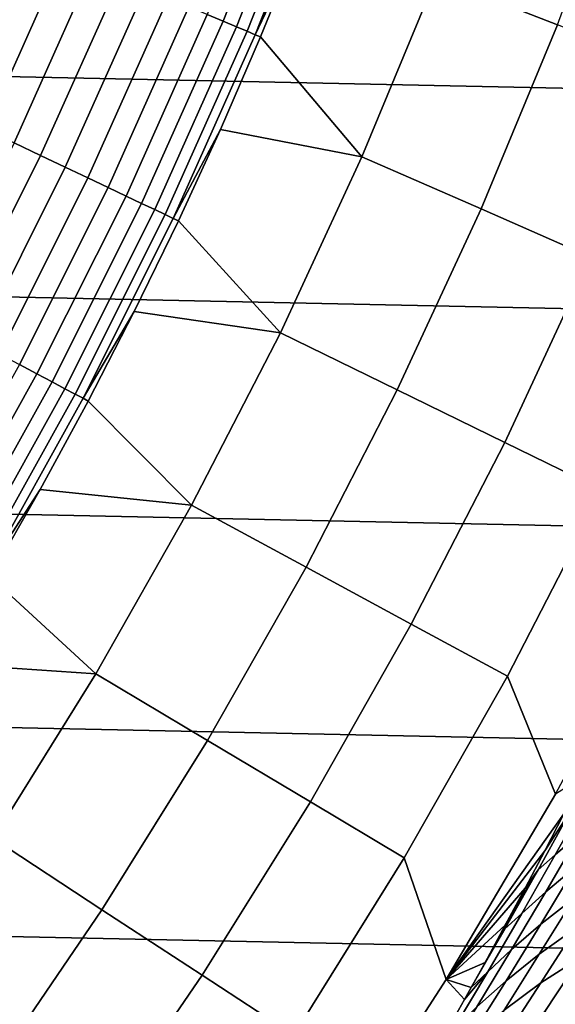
# Model space of a CAD drawing. Header units: metres. Extents: x -29 to 117, y -464 to 29.
# Tile 166 of 256: x 20.51 to 23.29, y -14.17 to -9.07. Entities that reach past the tile are written whole.
import ezdxf

# ---------------------------------------------------------------- set-up
doc = ezdxf.new("R2010")
doc.units = ezdxf.units.M
doc.layers.add('solid_24_501_056_XXX', color=7, linetype='CONTINUOUS')

msp = doc.modelspace()

# ---------------------------------------------------------------- linework, layer by layer
at = {"layer": 'solid_24_501_056_XXX'}
for points in [[(-27.991997, -7.187365, -99.5), (27.666569, -8.352916, -99.5), (27.292519, -9.504066, -99.5), (-27.666569, -8.352916, -99.5)], [(23.302654, -9.092724, 106.589211), (23.658504, -8.121975, 106.589211), (23.020161, -7.902831, 113.790924), (22.673912, -8.847388, 113.790924)], [(21.568787, -9.074171, 121.812614), (21.949057, -8.11123, 121.812614), (21.865217, -8.080247, 122.008636), (21.486401, -9.03951, 122.008636)], [(21.637993, -9.103287, 121.610687), (22.019484, -8.137256, 121.610687), (21.949057, -8.11123, 121.812614), (21.568787, -9.074171, 121.812614)], [(21.693665, -9.126708, 121.403885), (22.076136, -8.158192, 121.403885), (22.019484, -8.137256, 121.610687), (21.637993, -9.103287, 121.610687)], [(21.735512, -9.144314, 121.193291), (22.118723, -8.173929, 121.193291), (22.076136, -8.158192, 121.403885), (21.693665, -9.126708, 121.403885)], [(22.118723, -8.173929, 121.193291), (21.735512, -9.144314, 121.193291), (21.960529, -8.672302, 120.980194), (22.147005, -8.184366, 120.980194)], [(-27.666569, -8.352916, -99.5), (27.292519, -9.504066, -99.5), (26.870518, -10.63886, -99.5), (-27.292519, -9.504066, -99.5)], [(20.181103, -9.56203, 123.135521), (20.584311, -8.659993, 123.135521), (20.416952, -8.589584, 123.25148), (20.017023, -9.484287, 123.25148)], [(20.337238, -9.636009, 123.006828), (20.743567, -8.726994, 123.006828), (20.584311, -8.659993, 123.135521), (20.181103, -9.56203, 123.135521)], [(21.735512, -9.144314, 121.193291), (21.763306, -9.155993, 120.980194), (21.960529, -8.672302, 120.980194)], [(22.288925, -9.776829, 113.790924), (22.673912, -8.847388, 113.790924), (21.960529, -8.672302, 120.980194), (21.763306, -9.155993, 120.980194)], [(20.484627, -9.705843, 122.866074), (20.893898, -8.790239, 122.866074), (20.743567, -8.726994, 123.006828), (20.337238, -9.636009, 123.006828)], [(20.622505, -9.771172, 122.713974), (21.034533, -8.849405, 122.713974), (20.893898, -8.790239, 122.866074), (20.484627, -9.705843, 122.866074)], [(20.750164, -9.831657, 122.551315), (21.164742, -8.904185, 122.551315), (21.034533, -8.849405, 122.713974), (20.622505, -9.771172, 122.713974)], [(22.906992, -10.047938, 106.589211), (23.302654, -9.092724, 106.589211), (22.673912, -8.847388, 113.790924), (22.288925, -9.776829, 113.790924)], [(20.866945, -9.88699, 122.378937), (21.283855, -8.954298, 122.378937), (21.164742, -8.904185, 122.551315), (20.750164, -9.831657, 122.551315)], [(20.972246, -9.936882, 122.197731), (21.39126, -8.999484, 122.197731), (21.283855, -8.954298, 122.378937), (20.866945, -9.88699, 122.378937)], [(21.065523, -9.981078, 122.008636), (21.486401, -9.03951, 122.008636), (21.39126, -8.999484, 122.197731), (20.972246, -9.936882, 122.197731)], [(21.146296, -10.019349, 121.812614), (21.568787, -9.074171, 121.812614), (21.486401, -9.03951, 122.008636), (21.065523, -9.981078, 122.008636)], [(21.214146, -10.051497, 121.610687), (21.637993, -9.103287, 121.610687), (21.568787, -9.074171, 121.812614), (21.146296, -10.019349, 121.812614)], [(21.268726, -10.077358, 121.403885), (21.693665, -9.126708, 121.403885), (21.637993, -9.103287, 121.610687), (21.214146, -10.051497, 121.610687)], [(21.309755, -10.096798, 121.193291), (21.735512, -9.144314, 121.193291), (21.693665, -9.126708, 121.403885), (21.268726, -10.077358, 121.403885)], [(23.475689, -10.297392, 99.382652), (23.881174, -9.318463, 99.382652), (23.302654, -9.092724, 106.589211), (22.906992, -10.047938, 106.589211)], [(21.735512, -9.144314, 121.193291), (21.309755, -10.096798, 121.193291), (21.555429, -9.635204, 120.980194), (21.763306, -9.155993, 120.980194)], [(22.288925, -9.776829, 113.790924), (21.763306, -9.155993, 120.980194), (21.555429, -9.635204, 120.980194)], [(-27.292519, -9.504066, -99.5), (26.870518, -10.63886, -99.5), (26.401428, -11.754766, -99.5), (-26.870518, -10.63886, -99.5)], [(21.309755, -10.096798, 121.193291), (21.337002, -10.109699, 120.980194), (21.555429, -9.635204, 120.980194)], [(21.865858, -10.689567, 113.790924), (22.288925, -9.776829, 113.790924), (21.555429, -9.635204, 120.980194), (21.337002, -10.109699, 120.980194)], [(20.170109, -10.67381, 122.713974), (20.622505, -9.771172, 122.713974), (20.484627, -9.705843, 122.866074), (20.035255, -10.602447, 122.866074)], [(20.294968, -10.739884, 122.551315), (20.750164, -9.831657, 122.551315), (20.622505, -9.771172, 122.713974), (20.170109, -10.67381, 122.713974)], [(22.472193, -10.985986, 106.589211), (22.906992, -10.047938, 106.589211), (22.288925, -9.776829, 113.790924), (21.865858, -10.689567, 113.790924)], [(20.409187, -10.800327, 122.378937), (20.866945, -9.88699, 122.378937), (20.750164, -9.831657, 122.551315), (20.294968, -10.739884, 122.551315)], [(20.512177, -10.854829, 122.197731), (20.972246, -9.936882, 122.197731), (20.866945, -9.88699, 122.378937), (20.409187, -10.800327, 122.378937)], [(20.603407, -10.903108, 122.008636), (21.065523, -9.981078, 122.008636), (20.972246, -9.936882, 122.197731), (20.512177, -10.854829, 122.197731)], [(20.682407, -10.944914, 121.812614), (21.146296, -10.019349, 121.812614), (21.065523, -9.981078, 122.008636), (20.603407, -10.903108, 122.008636)], [(20.748772, -10.980032, 121.610687), (21.214146, -10.051497, 121.610687), (21.146296, -10.019349, 121.812614), (20.682407, -10.944914, 121.812614)], [(20.802155, -11.008282, 121.403885), (21.268726, -10.077358, 121.403885), (21.214146, -10.051497, 121.610687), (20.748772, -10.980032, 121.610687)], [(23.030094, -11.258727, 99.382652), (23.475689, -10.297392, 99.382652), (22.906992, -10.047938, 106.589211), (22.472193, -10.985986, 106.589211)], [(20.842283, -11.029517, 121.193291), (21.309755, -10.096798, 121.193291), (21.268726, -10.077358, 121.403885), (20.802155, -11.008282, 121.403885)], [(21.309755, -10.096798, 121.193291), (20.842283, -11.029517, 121.193291), (21.108133, -10.579246, 120.980194), (21.337002, -10.109699, 120.980194)], [(21.865858, -10.689567, 113.790924), (21.337002, -10.109699, 120.980194), (21.108133, -10.579246, 120.980194)], [(23.539534, -11.507777, 92.171654), (23.994984, -10.525176, 92.171654), (23.475689, -10.297392, 99.382652), (23.030094, -11.258727, 99.382652)], [(20.842283, -11.029517, 121.193291), (20.868931, -11.043613, 120.980194), (21.108133, -10.579246, 120.980194)], [(21.405432, -11.584041, 113.790924), (21.865858, -10.689567, 113.790924), (21.108133, -10.579246, 120.980194), (20.868931, -11.043613, 120.980194)], [(-26.870518, -10.63886, -99.5), (26.401428, -11.754766, -99.5), (25.886116, -12.849844, -99.5), (-26.401428, -11.754766, -99.5)], [(21.999001, -11.905264, 106.589211), (22.472193, -10.985986, 106.589211), (21.865858, -10.689567, 113.790924), (21.405432, -11.584041, 113.790924)], [(20.10096, -11.803793, 122.008636), (20.603407, -10.903108, 122.008636), (20.512177, -10.854829, 122.197731), (20.011955, -11.751527, 122.197731)], [(20.178034, -11.849053, 121.812614), (20.682407, -10.944914, 121.812614), (20.603407, -10.903108, 122.008636), (20.10096, -11.803793, 122.008636)], [(20.242779, -11.887073, 121.610687), (20.748772, -10.980032, 121.610687), (20.682407, -10.944914, 121.812614), (20.178034, -11.849053, 121.812614)], [(20.294861, -11.917656, 121.403885), (20.802155, -11.008282, 121.403885), (20.748772, -10.980032, 121.610687), (20.242779, -11.887073, 121.610687)], [(20.334009, -11.940646, 121.193291), (20.842283, -11.029517, 121.193291), (20.802155, -11.008282, 121.403885), (20.294861, -11.917656, 121.403885)], [(22.545155, -12.200828, 99.382652), (23.030094, -11.258727, 99.382652), (22.472193, -10.985986, 106.589211), (21.999001, -11.905264, 106.589211)], [(20.842283, -11.029517, 121.193291), (20.334009, -11.940646, 121.193291), (20.619516, -11.502576, 120.980194), (20.868931, -11.043613, 120.980194)], [(21.405432, -11.584041, 113.790924), (20.868931, -11.043613, 120.980194), (20.619516, -11.502576, 120.980194)], [(23.043867, -12.470717, 92.171654), (23.539534, -11.507777, 92.171654), (23.030094, -11.258727, 99.382652), (22.545155, -12.200828, 99.382652)], [(20.334009, -11.940646, 121.193291), (20.360008, -11.955908, 120.980194), (20.619516, -11.502576, 120.980194)], [(20.908438, -12.458724, 113.790924), (21.405432, -11.584041, 113.790924), (20.619516, -11.502576, 120.980194), (20.360008, -11.955908, 120.980194)], [(23.292358, -13.08263, 84.956604), (23.818024, -12.099214, 84.956604), (23.539534, -11.507777, 92.171654), (23.043867, -12.470717, 92.171654)], [(21.488222, -12.804202, 106.589211), (21.999001, -11.905264, 106.589211), (21.405432, -11.584041, 113.790924), (20.908438, -12.458724, 113.790924)], [(-26.401428, -11.754766, -99.5), (25.886116, -12.849844, -99.5), (25.325327, -13.922554, -99.5), (-25.886116, -12.849844, -99.5)], [(22.021698, -13.122084, 99.382652), (22.545155, -12.200828, 99.382652), (21.999001, -11.905264, 106.589211), (21.488222, -12.804202, 106.589211)], [(20.908438, -12.458724, 113.790924), (20.360008, -11.955908, 120.980194), (20.090536, -12.403389, 120.980194)], [(22.508829, -13.412352, 92.171654), (23.043867, -12.470717, 92.171654), (22.545155, -12.200828, 99.382652), (22.021698, -13.122084, 99.382652)], [(20.375719, -13.312122, 113.790924), (20.908438, -12.458724, 113.790924), (20.090536, -12.403389, 120.980194), (19.81123, -12.844798, 120.980194)], [(20.940733, -13.681264, 106.589211), (21.488222, -12.804202, 106.589211), (20.908438, -12.458724, 113.790924), (20.375719, -13.312122, 113.790924)], [(22.726114, -14.043253, 84.956604), (23.292358, -13.08263, 84.956604), (23.043867, -12.470717, 92.171654), (22.508829, -13.412352, 92.171654)], [(21.460615, -14.02092, 99.382652), (22.021698, -13.122084, 99.382652), (21.488222, -12.804202, 106.589211), (20.940733, -13.681264, 106.589211)], [(-25.886116, -12.849844, -99.5), (25.325327, -13.922554, -99.5), (24.71983, -14.971294, -99.5), (-25.325327, -13.922554, -99.5)], [(23.43413, -12.991818, 83.764565), (23.292358, -13.08263, 84.956604), (22.726114, -14.043253, 84.956604), (23.336609, -13.184176, 83.630638)], [(23.416851, -13.287365, 82.550186), (23.588022, -12.984745, 82.673866), (23.462471, -13.09188, 83.003304), (23.291878, -13.397297, 82.878906)], [(23.291878, -13.397297, 82.878906), (23.462471, -13.09188, 83.003304), (23.371908, -13.16741, 83.3507), (23.202803, -13.474965, 83.226212)], [(21.935337, -14.331071, 92.171654), (22.508829, -13.412352, 92.171654), (22.021698, -13.122084, 99.382652), (21.460615, -14.02092, 99.382652)], [(23.371908, -13.16741, 83.3507), (23.237196, -13.376661, 83.494072), (23.135876, -13.569261, 83.354797), (23.202803, -13.474965, 83.226212)], [(23.371908, -13.16741, 83.3507), (23.336609, -13.184176, 83.630638), (23.237196, -13.376661, 83.494072)], [(23.568628, -13.162194, 82.233849), (23.416851, -13.287365, 82.550186), (23.242525, -13.588297, 82.423714), (23.394264, -13.460004, 82.108444)], [(23.237196, -13.376661, 83.494072), (23.336609, -13.184176, 83.630638), (22.726114, -14.043253, 84.956604)], [(20.357468, -14.534952, 106.589211), (20.940733, -13.681264, 106.589211), (20.375719, -13.312122, 113.790924), (19.808191, -14.142776, 113.790924)], [(23.242525, -13.588297, 82.423714), (23.416851, -13.287365, 82.550186), (23.291878, -13.397297, 82.878906), (23.11813, -13.701026, 82.751678)], [(23.566628, -13.327923, 81.801598), (23.394264, -13.460004, 82.108444), (23.216812, -13.756103, 81.980293), (23.389421, -13.620798, 81.674644)], [(22.120274, -14.979409, 84.956604), (22.726114, -14.043253, 84.956604), (22.508829, -13.412352, 92.171654), (21.935337, -14.331071, 92.171654)], [(23.135876, -13.569261, 83.354797), (23.237196, -13.376661, 83.494072), (22.726114, -14.043253, 84.956604)], [(23.11813, -13.701026, 82.751678), (23.291878, -13.397297, 82.878906), (23.202803, -13.474965, 83.226212), (23.030554, -13.780842, 83.098877)], [(23.030554, -13.780842, 83.098877), (23.202803, -13.474965, 83.226212), (23.032629, -13.761961, 83.212746)], [(23.202803, -13.474965, 83.226212), (23.135876, -13.569261, 83.354797), (23.032629, -13.761961, 83.212746)], [(23.394264, -13.460004, 82.108444), (23.242525, -13.588297, 82.423714), (23.065104, -13.887514, 82.294464), (23.216812, -13.756103, 81.980293)], [(23.579691, -13.486949, 81.3759), (23.389421, -13.620798, 81.674644), (23.2092, -13.911945, 81.545013), (23.399887, -13.774868, 81.247505)], [(23.032629, -13.761961, 83.212746), (23.135876, -13.569261, 83.354797), (22.726114, -14.043253, 84.956604)], [(23.065104, -13.887514, 82.294464), (23.242525, -13.588297, 82.423714), (23.11813, -13.701026, 82.751678), (22.941286, -14.00304, 82.621651)], [(23.389421, -13.620798, 81.674644), (23.216812, -13.756103, 81.980293), (23.036333, -14.050468, 81.849419), (23.2092, -13.911945, 81.545013)], [(20.862869, -14.895802, 99.382652), (21.460615, -14.02092, 99.382652), (20.940733, -13.681264, 106.589211), (20.357468, -14.534952, 106.589211)], [(23.604441, -13.645348, 80.954857), (23.399887, -13.774868, 81.247505), (23.217142, -14.06104, 81.116486), (23.422148, -13.928391, 80.825005)], [(22.941286, -14.00304, 82.621651), (23.11813, -13.701026, 82.751678), (23.030554, -13.780842, 83.098877), (22.855398, -14.084781, 82.968742)], [(22.927452, -13.95473, 83.067894), (23.032629, -13.761961, 83.212746), (22.726114, -14.043253, 84.956604)], [(23.030554, -13.780842, 83.098877), (22.927452, -13.95473, 83.067894), (22.855398, -14.084781, 82.968742)], [(23.216812, -13.756103, 81.980293), (23.065104, -13.887514, 82.294464), (22.884645, -14.184992, 82.162445), (23.036333, -14.050468, 81.849419)], [(23.030554, -13.780842, 83.098877), (23.032629, -13.761961, 83.212746), (22.927452, -13.95473, 83.067894)], [(23.399887, -13.774868, 81.247505), (23.2092, -13.911945, 81.545013), (23.026022, -14.20134, 81.412712), (23.217142, -14.06104, 81.116486)], [(-25.325327, -13.922554, -99.5), (24.71983, -14.971294, -99.5), (24.071438, -15.992999, -99.5), (-24.71983, -14.971294, -99.5)], [(22.884645, -14.184992, 82.162445), (23.065104, -13.887514, 82.294464), (22.941286, -14.00304, 82.621651), (22.761404, -14.303313, 82.488831)], [(23.2092, -13.911945, 81.545013), (23.036333, -14.050468, 81.849419), (22.852884, -14.343074, 81.715843), (23.026022, -14.20134, 81.412712)], [(23.422148, -13.928391, 80.825005), (23.217142, -14.06104, 81.116486), (23.031511, -14.345442, 80.982872), (23.236984, -14.209667, 80.692589)], [(23.333014, -14.263932, 80.319794), (23.522182, -13.982883, 80.454643), (23.422148, -13.928391, 80.825005), (23.236984, -14.209667, 80.692589)], [(22.855398, -14.084781, 82.968742), (22.927452, -13.95473, 83.067894), (22.726114, -14.043253, 84.956604)], [(21.324368, -15.225306, 92.171654), (21.935337, -14.331071, 92.171654), (21.460615, -14.02092, 99.382652), (20.862869, -14.895802, 99.382652)], [(22.761404, -14.303313, 82.488831), (22.941286, -14.00304, 82.621651), (22.820442, -14.147304, 82.92067), (22.711578, -14.339679, 82.771095)], [(22.941286, -14.00304, 82.621651), (22.855398, -14.084781, 82.968742), (22.820442, -14.147304, 82.92067)], [(22.711578, -14.339679, 82.771095), (22.820442, -14.147304, 82.92067), (22.726114, -14.043253, 84.956604), (22.120274, -14.979409, 84.956604)], [(23.036333, -14.050468, 81.849419), (22.884645, -14.184992, 82.162445), (22.701214, -14.480704, 82.027695), (22.852884, -14.343074, 81.715843)], [(22.820442, -14.147304, 82.92067), (22.855398, -14.084781, 82.968742), (22.726114, -14.043253, 84.956604)], [(23.217142, -14.06104, 81.116486), (23.026022, -14.20134, 81.412712), (22.839945, -14.488956, 81.277771), (23.031511, -14.345442, 80.982872)], [(23.569679, -14.136444, 80.044128), (23.333014, -14.263932, 80.319794), (23.141003, -14.543123, 80.182396), (23.378363, -14.41258, 79.907906)]]:
    msp.add_3dface(points, dxfattribs=at)

doc.saveas('drawing.dxf')
